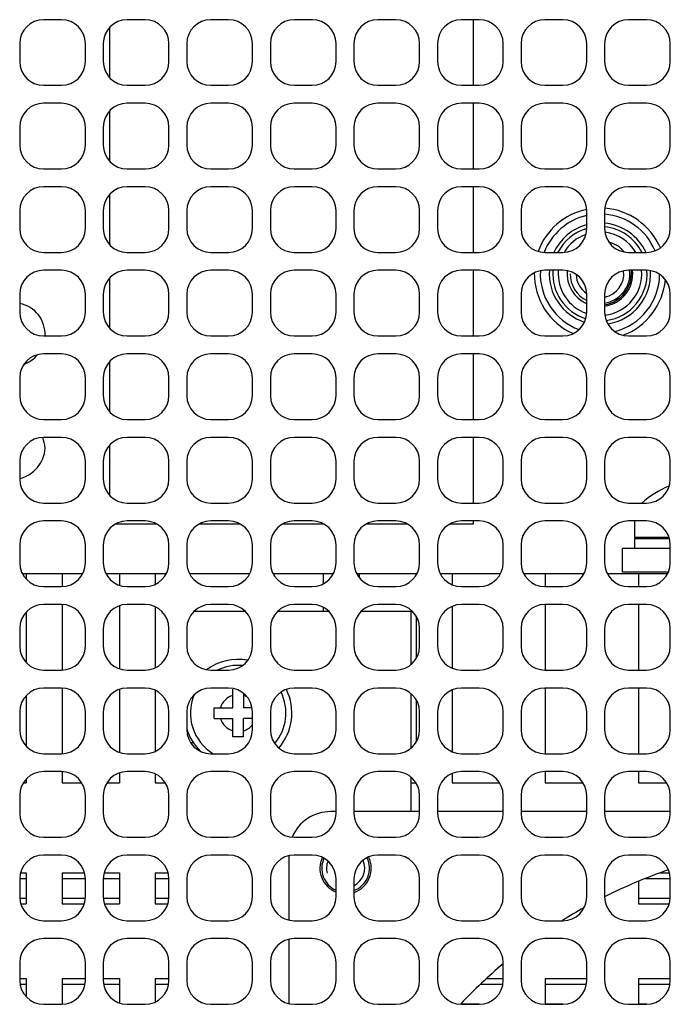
# Model space of a CAD drawing. Header units: millimetres. Extents: x 0 to 420, y 0 to 297.
# Tile 87 of 180: x 59 to 86, y 211 to 252. Entities that reach past the tile are written whole.
import ezdxf

# ---------------------------------------------------------------- set-up
doc = ezdxf.new("R2010")
doc.units = ezdxf.units.MM
doc.header["$LTSCALE"] = 23.1
doc.layers.get('0').update_dxf_attribs({"linetype": 'CONTINUOUS'})
doc.layers.add('ASSI', color=7, linetype='CONTINUOUS')

msp = doc.modelspace()

# ---------------------------------------------------------------- linework, layer by layer
at = {"color": 7, "linetype": 'CONTINUOUS'}
for p, q in [((78.2328, 249.450335), (78.2328, 252.200335)), ((62.9928, 251.873829), (62.9928, 249.77684)), ((62.9928, 248.373829), (62.9928, 246.27684)), ((78.2328, 245.950335), (78.2328, 248.700335)), ((78.2328, 242.450335), (78.2328, 245.200335)), ((62.9928, 244.873829), (62.9928, 242.77684)), ((62.9928, 241.373829), (62.9928, 239.27684)), ((78.2328, 238.950335), (78.2328, 241.700335)), ((78.2328, 235.450335), (78.2328, 238.200335)), ((62.9928, 237.873829), (62.9928, 235.77684)), ((62.9928, 234.373829), (62.9928, 232.27684)), ((78.2328, 231.950335), (78.2328, 234.700335)), ((63.259164, 231.080335), (64.953435, 231.080335)), ((66.759164, 231.080335), (68.453435, 231.080335)), ((70.259164, 231.080335), (71.953435, 231.080335)), ((73.759164, 231.080335), (75.453435, 231.080335)), ((77.259164, 231.080335), (78.2328, 231.080335)), ((78.2328, 231.080335), (78.2328, 231.200335)), ((84.9813, 231.200335), (84.9813, 230.500335)), ((84.9813, 230.450335), (84.9813, 230.050335)), ((86.448146, 230.450335), (84.9813, 230.450335)), ((86.434769, 230.500335), (84.981324, 230.500335)), ((59.340021, 229.000335), (61.872578, 229.000335)), ((59.5063, 229.000335), (59.5063, 228.76334)), ((61.0063, 229.000335), (61.0063, 228.450335)), ((62.840021, 229.000335), (65.372578, 229.000335)), ((63.4063, 229.000335), (63.4063, 228.505441)), ((64.9063, 229.000335), (64.9063, 228.546318)), ((66.340021, 229.000335), (68.872578, 229.000335)), ((69.840021, 229.000335), (72.372578, 229.000335)), ((71.9438, 229.000335), (71.9438, 228.565425)), ((73.340021, 229.000335), (75.8438, 229.000335)), ((73.4438, 229.000335), (73.4438, 228.83606)), ((76.840021, 229.000335), (79.372578, 229.000335)), ((77.3438, 229.000335), (77.3438, 228.529542)), ((80.340021, 229.000335), (82.872578, 229.000335)), ((81.2438, 229.000335), (81.2438, 228.450335)), ((83.840021, 229.000335), (86.372578, 229.000335)), ((85.1438, 229.000335), (85.1438, 228.450335)), ((61.0063, 227.700335), (61.0063, 224.950335)), ((81.2438, 227.700335), (81.2438, 224.950335)), ((85.1438, 227.700335), (85.1438, 224.950335)), ((59.5063, 227.387329), (59.5063, 225.26334)), ((63.4063, 227.645228), (63.4063, 225.005441)), ((64.9063, 227.604351), (64.9063, 225.046318)), ((71.9438, 227.585244), (71.9438, 227.400335)), ((77.3438, 227.621127), (77.3438, 225.029542)), ((75.8438, 227.205489), (75.8438, 225.44518)), ((61.0063, 224.200335), (61.0063, 221.450335)), ((63.4063, 224.145228), (63.4063, 221.505441)), ((64.9063, 224.104351), (64.9063, 221.546318)), ((68.1563, 223.375335), (68.1563, 224.150335)), ((77.3438, 224.121127), (77.3438, 221.529542)), ((81.2438, 224.200335), (81.2438, 221.450335)), ((85.1438, 224.200335), (85.1438, 221.450335)), ((59.5063, 223.887329), (59.5063, 221.76334)), ((68.6063, 223.979122), (68.6063, 223.375335)), ((75.8438, 223.705489), (75.8438, 221.94518)), ((67.3813, 222.925335), (67.3813, 223.375335)), ((67.3813, 223.375335), (68.1563, 223.375335)), ((68.964459, 223.375335), (68.6063, 223.375335)), ((67.3813, 222.925335), (68.1563, 222.925335)), ((68.1563, 222.150335), (68.1563, 222.925335)), ((68.6063, 222.150335), (68.6063, 222.925335)), ((68.9813, 222.925335), (68.6063, 222.925335)), ((68.6063, 222.150335), (68.1563, 222.150335)), ((61.0063, 220.700335), (61.0063, 220.225335)), ((81.2438, 220.700335), (81.2438, 220.225335)), ((85.1438, 220.700335), (85.1438, 220.225335)), ((59.5063, 220.387329), (59.5063, 220.225335)), ((63.4063, 220.645228), (63.4063, 220.225335)), ((64.9063, 220.604351), (64.9063, 220.225335)), ((77.3438, 220.621127), (77.3438, 220.225335)), ((59.381645, 220.225335), (59.5063, 220.225335)), ((61.0063, 220.225335), (61.830955, 220.225335)), ((62.881645, 220.225335), (63.4063, 220.225335)), ((64.9063, 220.225335), (65.330955, 220.225335)), ((75.6313, 220.225335), (75.8438, 220.225335)), ((77.3438, 220.225335), (79.330955, 220.225335)), ((81.2438, 220.225335), (82.830955, 220.225335)), ((85.1438, 220.225335), (86.330955, 220.225335)), ((72.4813, 219.025335), (72.2563, 219.025335)), ((75.9813, 219.025335), (73.2313, 219.025335)), ((79.4813, 219.025335), (76.7313, 219.025335)), ((82.9813, 219.025335), (80.2313, 219.025335)), ((86.4813, 219.025335), (83.7313, 219.025335)), ((70.5063, 217.173869), (70.5063, 214.476801)), ((59.265926, 216.455835), (59.5063, 216.455835)), ((59.5063, 216.455835), (59.5063, 215.159835)), ((61.0063, 216.455835), (61.0063, 215.159835)), ((61.0063, 216.455835), (61.946674, 216.455835)), ((62.765926, 216.455835), (63.4063, 216.455835)), ((63.4063, 216.455835), (63.4063, 215.159835)), ((64.9063, 216.455835), (64.9063, 215.159835)), ((64.9063, 216.455835), (65.446674, 216.455835)), ((86.05728, 216.455835), (86.446674, 216.455835)), ((85.1438, 216.099267), (85.1438, 215.159835)), ((59.275289, 215.159835), (59.5063, 215.159835)), ((61.0063, 215.159835), (61.93731, 215.159835)), ((62.775289, 215.159835), (63.4063, 215.159835)), ((64.9063, 215.159835), (65.43731, 215.159835)), ((85.1438, 215.159835), (86.43731, 215.159835)), ((70.5063, 213.673869), (70.5063, 210.976801)), ((59.2313, 212.035835), (59.5063, 212.035835)), ((59.5063, 212.035835), (59.5063, 211.26334)), ((61.0063, 212.035835), (61.0063, 210.975394)), ((61.0063, 212.035835), (61.9813, 212.035835)), ((62.7313, 212.035835), (63.4063, 212.035835)), ((63.4063, 212.035835), (63.4063, 211.005441)), ((64.9063, 212.035835), (64.9063, 211.046318)), ((64.9063, 212.035835), (65.4813, 212.035835)), ((78.792723, 212.035835), (79.4813, 212.035835)), ((81.2438, 212.035835), (81.2438, 210.975394)), ((81.2438, 212.035835), (82.9813, 212.035835)), ((85.1438, 212.035835), (86.4813, 212.035835)), ((85.1438, 212.035835), (85.1438, 210.975394))]:
    msp.add_line(p, q, dxfattribs=at)
at = {"color": 9, "linetype": 'CONTINUOUS'}
for p, q in [((59.2313, 216.220275), (59.5063, 216.220275)), ((61.0063, 216.220275), (61.9813, 216.220275)), ((62.7313, 216.220275), (63.4063, 216.220275)), ((64.9063, 216.220275), (65.4813, 216.220275)), ((85.444938, 216.220275), (86.4813, 216.220275)), ((59.2313, 215.395394), (59.5063, 215.395394)), ((61.0063, 215.395394), (61.9813, 215.395394)), ((62.7313, 215.395394), (63.4063, 215.395394)), ((64.9063, 215.395394), (65.4813, 215.395394)), ((85.1438, 215.395394), (86.4813, 215.395394)), ((59.244191, 211.800275), (59.5063, 211.800275)), ((61.0063, 211.800275), (61.968409, 211.800275)), ((62.744191, 211.800275), (63.4063, 211.800275)), ((64.9063, 211.800275), (65.468409, 211.800275)), ((78.535107, 211.800275), (79.468409, 211.800275)), ((81.2438, 211.800275), (82.968409, 211.800275)), ((85.1438, 211.800275), (86.468409, 211.800275)), ((77.712036, 210.975394), (78.4813, 210.975394)), ((81.2438, 210.975394), (81.9813, 210.975394)), ((85.1438, 210.975394), (85.4813, 210.975394))]:
    msp.add_line(p, q, dxfattribs=at)
at = {"color": 7, "linetype": 'CONTINUOUS'}
for centre, radius, start, end in [((83.4813, 241.600335), 1.375, 39.2312888, 46.3470455), ((83.53505, 241.557835), 1.25, 180, 243.7021438), ((83.53505, 241.557835), 1, 181.5554627, 236.27498), ((83.53505, 241.557835), 1, 281.3179135, 6.9577292), ((83.53505, 241.557835), 1.25, 279.0338868, 6.5472994), ((83.4813, 241.600335), 1.375, 280.4827873, 4.1841503), ((83.4813, 241.600335), 1.375, 240.7137456, 248.6697351), ((87.9813, 228.887291), 4.07853, 112.2420476, 131.3065246), ((68.3813, 223.150335), 2.25, 79.5312245, 126.1182138), ((68.3813, 223.150335), 2, 84.6103293, 115.831017), ((68.3813, 223.150335), 2, 320.1913388, 26.1234618), ((68.3813, 223.150335), 2.25, 319.3806916, 26.1806341), ((68.3813, 223.150335), 2, 157.5460559, 238.2257399), ((68.3813, 223.150335), 0.775, 106.8772694, 163.1227306), ((68.3813, 223.150335), 0.775, 60.8665524, 73.1227306), ((68.3813, 223.150335), 0.775, 196.8772694, 253.1227306), ((68.3813, 223.150335), 2.25, 197.0865476, 225.4180158), ((68.3813, 223.150335), 0.775, 286.8772694, 320.7470681), ((72.2563, 217.275335), 1.75, 90, 157.1275106)]:
    msp.add_arc(centre, radius, start, end, dxfattribs=at)
at = {"color": 2, "linetype": 'CONTINUOUS'}
for start, end in [(296.3490814, 24.2441307), (158.1420085, 195)]:
    msp.add_arc((72.8813, 216.650335), 0.8, start, end, dxfattribs=at)
at = {"layer": 'ASSI', "color": 7, "linetype": 'CONTINUOUS'}
for p, q in [((60.9813, 252.200335), (60.2313, 252.200335)), ((64.4813, 252.200335), (63.7313, 252.200335)), ((67.9813, 252.200335), (67.2313, 252.200335)), ((71.4813, 252.200335), (70.7313, 252.200335)), ((74.9813, 252.200335), (74.2313, 252.200335)), ((78.4813, 252.200335), (77.7313, 252.200335)), ((81.9813, 252.200335), (81.2313, 252.200335)), ((85.4813, 252.200335), (84.7313, 252.200335)), ((59.2313, 251.200335), (59.2313, 250.450335)), ((61.9813, 250.450335), (61.9813, 251.200335)), ((62.7313, 251.200335), (62.7313, 250.450335)), ((65.4813, 250.450335), (65.4813, 251.200335)), ((66.2313, 251.200335), (66.2313, 250.450335)), ((68.9813, 250.450335), (68.9813, 251.200335)), ((69.7313, 251.200335), (69.7313, 250.450335)), ((72.4813, 250.450335), (72.4813, 251.200335)), ((73.2313, 251.200335), (73.2313, 250.450335)), ((75.9813, 250.450335), (75.9813, 251.200335)), ((76.7313, 251.200335), (76.7313, 250.450335)), ((79.4813, 250.450335), (79.4813, 251.200335)), ((80.2313, 251.200335), (80.2313, 250.450335)), ((82.9813, 250.450335), (82.9813, 251.200335)), ((83.7313, 251.200335), (83.7313, 250.450335)), ((86.4813, 250.450335), (86.4813, 251.200335)), ((60.2313, 249.450335), (60.9813, 249.450335)), ((63.7313, 249.450335), (64.4813, 249.450335)), ((67.2313, 249.450335), (67.9813, 249.450335)), ((70.7313, 249.450335), (71.4813, 249.450335)), ((74.2313, 249.450335), (74.9813, 249.450335)), ((77.7313, 249.450335), (78.4813, 249.450335)), ((81.2313, 249.450335), (81.9813, 249.450335)), ((84.7313, 249.450335), (85.4813, 249.450335)), ((60.9813, 248.700335), (60.2313, 248.700335)), ((64.4813, 248.700335), (63.7313, 248.700335)), ((67.9813, 248.700335), (67.2313, 248.700335)), ((71.4813, 248.700335), (70.7313, 248.700335)), ((74.9813, 248.700335), (74.2313, 248.700335)), ((78.4813, 248.700335), (77.7313, 248.700335)), ((81.9813, 248.700335), (81.2313, 248.700335)), ((85.4813, 248.700335), (84.7313, 248.700335)), ((59.2313, 247.700335), (59.2313, 246.950335)), ((61.9813, 246.950335), (61.9813, 247.700335)), ((62.7313, 247.700335), (62.7313, 246.950335)), ((65.4813, 246.950335), (65.4813, 247.700335)), ((66.2313, 247.700335), (66.2313, 246.950335)), ((68.9813, 246.950335), (68.9813, 247.700335)), ((69.7313, 247.700335), (69.7313, 246.950335)), ((72.4813, 246.950335), (72.4813, 247.700335)), ((73.2313, 247.700335), (73.2313, 246.950335)), ((75.9813, 246.950335), (75.9813, 247.700335)), ((76.7313, 247.700335), (76.7313, 246.950335)), ((79.4813, 246.950335), (79.4813, 247.700335)), ((80.2313, 247.700335), (80.2313, 246.950335)), ((82.9813, 246.950335), (82.9813, 247.700335)), ((83.7313, 247.700335), (83.7313, 246.950335)), ((86.4813, 246.950335), (86.4813, 247.700335)), ((60.2313, 245.950335), (60.9813, 245.950335)), ((63.7313, 245.950335), (64.4813, 245.950335)), ((67.2313, 245.950335), (67.9813, 245.950335)), ((70.7313, 245.950335), (71.4813, 245.950335)), ((74.2313, 245.950335), (74.9813, 245.950335)), ((77.7313, 245.950335), (78.4813, 245.950335)), ((81.2313, 245.950335), (81.9813, 245.950335)), ((84.7313, 245.950335), (85.4813, 245.950335)), ((60.9813, 245.200335), (60.2313, 245.200335)), ((64.4813, 245.200335), (63.7313, 245.200335)), ((67.9813, 245.200335), (67.2313, 245.200335)), ((71.4813, 245.200335), (70.7313, 245.200335)), ((74.9813, 245.200335), (74.2313, 245.200335)), ((78.4813, 245.200335), (77.7313, 245.200335)), ((81.9813, 245.200335), (81.2313, 245.200335)), ((85.4813, 245.200335), (84.7313, 245.200335)), ((59.2313, 244.200335), (59.2313, 243.450335)), ((61.9813, 243.450335), (61.9813, 244.200335)), ((62.7313, 244.200335), (62.7313, 243.450335)), ((65.4813, 243.450335), (65.4813, 244.200335)), ((66.2313, 244.200335), (66.2313, 243.450335)), ((68.9813, 243.450335), (68.9813, 244.200335)), ((69.7313, 244.200335), (69.7313, 243.450335)), ((72.4813, 243.450335), (72.4813, 244.200335)), ((73.2313, 244.200335), (73.2313, 243.450335)), ((75.9813, 243.450335), (75.9813, 244.200335)), ((76.7313, 244.200335), (76.7313, 243.450335)), ((79.4813, 243.450335), (79.4813, 244.200335)), ((80.2313, 244.200335), (80.2313, 243.450335)), ((82.9813, 243.450335), (82.9813, 244.200335)), ((83.7313, 244.200335), (83.7313, 243.450335)), ((86.4813, 243.450335), (86.4813, 244.200335)), ((60.2313, 242.450335), (60.9813, 242.450335)), ((63.7313, 242.450335), (64.4813, 242.450335)), ((67.2313, 242.450335), (67.9813, 242.450335)), ((70.7313, 242.450335), (71.4813, 242.450335)), ((74.2313, 242.450335), (74.9813, 242.450335)), ((77.7313, 242.450335), (78.4813, 242.450335)), ((81.2313, 242.450335), (81.9813, 242.450335)), ((84.7313, 242.450335), (85.4813, 242.450335)), ((60.9813, 241.700335), (60.2313, 241.700335)), ((64.4813, 241.700335), (63.7313, 241.700335)), ((67.9813, 241.700335), (67.2313, 241.700335)), ((71.4813, 241.700335), (70.7313, 241.700335)), ((74.9813, 241.700335), (74.2313, 241.700335)), ((78.4813, 241.700335), (77.7313, 241.700335)), ((81.9813, 241.700335), (81.2313, 241.700335)), ((85.4813, 241.700335), (84.7313, 241.700335)), ((59.2313, 240.700335), (59.2313, 239.950335)), ((61.9813, 239.950335), (61.9813, 240.700335)), ((62.7313, 240.700335), (62.7313, 239.950335)), ((65.4813, 239.950335), (65.4813, 240.700335)), ((66.2313, 240.700335), (66.2313, 239.950335)), ((68.9813, 239.950335), (68.9813, 240.700335)), ((69.7313, 240.700335), (69.7313, 239.950335)), ((72.4813, 239.950335), (72.4813, 240.700335)), ((73.2313, 240.700335), (73.2313, 239.950335)), ((75.9813, 239.950335), (75.9813, 240.700335)), ((76.7313, 240.700335), (76.7313, 239.950335)), ((79.4813, 239.950335), (79.4813, 240.700335)), ((80.2313, 240.700335), (80.2313, 239.950335)), ((82.9813, 239.950335), (82.9813, 240.700335)), ((83.7313, 240.700335), (83.7313, 239.950335)), ((86.4813, 239.950335), (86.4813, 240.700335)), ((60.2313, 238.950335), (60.9813, 238.950335)), ((63.7313, 238.950335), (64.4813, 238.950335)), ((67.2313, 238.950335), (67.9813, 238.950335)), ((70.7313, 238.950335), (71.4813, 238.950335)), ((74.2313, 238.950335), (74.9813, 238.950335)), ((77.7313, 238.950335), (78.4813, 238.950335)), ((81.2313, 238.950335), (81.9813, 238.950335)), ((84.7313, 238.950335), (85.4813, 238.950335)), ((60.9813, 238.200335), (60.2313, 238.200335)), ((64.4813, 238.200335), (63.7313, 238.200335)), ((67.9813, 238.200335), (67.2313, 238.200335)), ((71.4813, 238.200335), (70.7313, 238.200335)), ((74.9813, 238.200335), (74.2313, 238.200335)), ((78.4813, 238.200335), (77.7313, 238.200335)), ((81.9813, 238.200335), (81.2313, 238.200335)), ((85.4813, 238.200335), (84.7313, 238.200335)), ((59.2313, 237.200335), (59.2313, 236.450335)), ((61.9813, 236.450335), (61.9813, 237.200335)), ((62.7313, 237.200335), (62.7313, 236.450335)), ((65.4813, 236.450335), (65.4813, 237.200335)), ((66.2313, 237.200335), (66.2313, 236.450335)), ((68.9813, 236.450335), (68.9813, 237.200335)), ((69.7313, 237.200335), (69.7313, 236.450335)), ((72.4813, 236.450335), (72.4813, 237.200335)), ((73.2313, 237.200335), (73.2313, 236.450335)), ((75.9813, 236.450335), (75.9813, 237.200335)), ((76.7313, 237.200335), (76.7313, 236.450335)), ((79.4813, 236.450335), (79.4813, 237.200335)), ((80.2313, 237.200335), (80.2313, 236.450335)), ((82.9813, 236.450335), (82.9813, 237.200335)), ((83.7313, 237.200335), (83.7313, 236.450335)), ((86.4813, 236.450335), (86.4813, 237.200335)), ((60.2313, 235.450335), (60.9813, 235.450335)), ((63.7313, 235.450335), (64.4813, 235.450335)), ((67.2313, 235.450335), (67.9813, 235.450335)), ((70.7313, 235.450335), (71.4813, 235.450335)), ((74.2313, 235.450335), (74.9813, 235.450335)), ((77.7313, 235.450335), (78.4813, 235.450335)), ((81.2313, 235.450335), (81.9813, 235.450335)), ((84.7313, 235.450335), (85.4813, 235.450335)), ((60.9813, 234.700335), (60.2313, 234.700335)), ((64.4813, 234.700335), (63.7313, 234.700335)), ((67.9813, 234.700335), (67.2313, 234.700335)), ((71.4813, 234.700335), (70.7313, 234.700335)), ((74.9813, 234.700335), (74.2313, 234.700335)), ((78.4813, 234.700335), (77.7313, 234.700335)), ((81.9813, 234.700335), (81.2313, 234.700335)), ((85.4813, 234.700335), (84.7313, 234.700335)), ((59.2313, 233.700335), (59.2313, 232.950335)), ((61.9813, 232.950335), (61.9813, 233.700335)), ((62.7313, 233.700335), (62.7313, 232.950335)), ((65.4813, 232.950335), (65.4813, 233.700335)), ((66.2313, 233.700335), (66.2313, 232.950335)), ((68.9813, 232.950335), (68.9813, 233.700335)), ((69.7313, 233.700335), (69.7313, 232.950335)), ((72.4813, 232.950335), (72.4813, 233.700335)), ((73.2313, 233.700335), (73.2313, 232.950335)), ((75.9813, 232.950335), (75.9813, 233.700335)), ((76.7313, 233.700335), (76.7313, 232.950335)), ((79.4813, 232.950335), (79.4813, 233.700335)), ((80.2313, 233.700335), (80.2313, 232.950335)), ((82.9813, 232.950335), (82.9813, 233.700335)), ((83.7313, 233.700335), (83.7313, 232.950335)), ((86.4813, 232.950335), (86.4813, 233.700335)), ((60.2313, 231.950335), (60.9813, 231.950335)), ((63.7313, 231.950335), (64.4813, 231.950335)), ((67.2313, 231.950335), (67.9813, 231.950335)), ((70.7313, 231.950335), (71.4813, 231.950335)), ((74.2313, 231.950335), (74.9813, 231.950335)), ((77.7313, 231.950335), (78.4813, 231.950335)), ((81.2313, 231.950335), (81.9813, 231.950335)), ((84.7313, 231.950335), (85.4813, 231.950335)), ((60.9813, 231.200335), (60.2313, 231.200335)), ((64.4813, 231.200335), (63.7313, 231.200335)), ((67.9813, 231.200335), (67.2313, 231.200335)), ((71.4813, 231.200335), (70.7313, 231.200335)), ((74.9813, 231.200335), (74.2313, 231.200335)), ((78.4813, 231.200335), (77.7313, 231.200335)), ((81.9813, 231.200335), (81.2313, 231.200335)), ((85.4813, 231.200335), (84.7313, 231.200335)), ((59.2313, 230.200335), (59.2313, 229.450335)), ((61.9813, 229.450335), (61.9813, 230.200335)), ((62.7313, 230.200335), (62.7313, 229.450335)), ((65.4813, 229.450335), (65.4813, 230.200335)), ((66.2313, 230.200335), (66.2313, 229.450335)), ((68.9813, 229.450335), (68.9813, 230.200335)), ((69.7313, 230.200335), (69.7313, 229.450335)), ((72.4813, 229.450335), (72.4813, 230.200335)), ((73.2313, 230.200335), (73.2313, 229.450335)), ((75.9813, 229.450335), (75.9813, 230.200335)), ((76.7313, 230.200335), (76.7313, 229.450335)), ((79.4813, 229.450335), (79.4813, 230.200335)), ((80.2313, 230.200335), (80.2313, 229.450335)), ((82.9813, 229.450335), (82.9813, 230.200335)), ((83.7313, 230.200335), (83.7313, 229.450335)), ((86.4813, 229.450335), (86.4813, 230.200335)), ((84.4813, 229.050335), (84.4813, 230.050335)), ((86.4813, 230.050335), (84.4813, 230.050335)), ((60.2313, 228.450335), (60.9813, 228.450335)), ((63.7313, 228.450335), (64.4813, 228.450335)), ((67.2313, 228.450335), (67.9813, 228.450335)), ((70.7313, 228.450335), (71.4813, 228.450335)), ((74.2313, 228.450335), (74.9813, 228.450335)), ((77.7313, 228.450335), (78.4813, 228.450335)), ((81.2313, 228.450335), (81.9813, 228.450335)), ((84.7313, 228.450335), (85.4813, 228.450335)), ((60.9813, 227.700335), (60.2313, 227.700335)), ((64.4813, 227.700335), (63.7313, 227.700335)), ((67.9813, 227.700335), (67.2313, 227.700335)), ((71.4813, 227.700335), (70.7313, 227.700335)), ((74.9813, 227.700335), (74.2313, 227.700335)), ((78.4813, 227.700335), (77.7313, 227.700335)), ((81.9813, 227.700335), (81.2313, 227.700335)), ((85.4813, 227.700335), (84.7313, 227.700335)), ((68.693294, 227.400335), (66.519306, 227.400335)), ((72.193294, 227.400335), (70.019306, 227.400335)), ((75.6313, 227.400335), (73.519306, 227.400335)), ((75.6313, 225.191855), (75.6313, 227.400335)), ((59.2313, 226.700335), (59.2313, 225.950335)), ((61.9813, 225.950335), (61.9813, 226.700335)), ((62.7313, 226.700335), (62.7313, 225.950335)), ((65.4813, 225.950335), (65.4813, 226.700335)), ((66.2313, 226.700335), (66.2313, 225.950335)), ((68.9813, 225.950335), (68.9813, 226.700335)), ((69.7313, 226.700335), (69.7313, 225.950335)), ((72.4813, 225.950335), (72.4813, 226.700335)), ((73.2313, 226.700335), (73.2313, 225.950335)), ((75.9813, 225.950335), (75.9813, 226.700335)), ((76.7313, 226.700335), (76.7313, 225.950335)), ((79.4813, 225.950335), (79.4813, 226.700335)), ((80.2313, 226.700335), (80.2313, 225.950335)), ((82.9813, 225.950335), (82.9813, 226.700335)), ((83.7313, 226.700335), (83.7313, 225.950335)), ((86.4813, 225.950335), (86.4813, 226.700335)), ((60.2313, 224.950335), (60.9813, 224.950335)), ((63.7313, 224.950335), (64.4813, 224.950335)), ((67.2313, 224.950335), (67.9813, 224.950335)), ((70.7313, 224.950335), (71.4813, 224.950335)), ((74.2313, 224.950335), (74.9813, 224.950335)), ((77.7313, 224.950335), (78.4813, 224.950335)), ((81.2313, 224.950335), (81.9813, 224.950335)), ((84.7313, 224.950335), (85.4813, 224.950335)), ((60.9813, 224.200335), (60.2313, 224.200335)), ((64.4813, 224.200335), (63.7313, 224.200335)), ((67.9813, 224.200335), (67.2313, 224.200335)), ((71.4813, 224.200335), (70.7313, 224.200335)), ((74.9813, 224.200335), (74.2313, 224.200335)), ((78.4813, 224.200335), (77.7313, 224.200335)), ((81.9813, 224.200335), (81.2313, 224.200335)), ((85.4813, 224.200335), (84.7313, 224.200335)), ((75.6313, 221.691855), (75.6313, 223.958814)), ((59.2313, 223.200335), (59.2313, 222.450335)), ((61.9813, 222.450335), (61.9813, 223.200335)), ((62.7313, 223.200335), (62.7313, 222.450335)), ((65.4813, 222.450335), (65.4813, 223.200335)), ((66.2313, 223.200335), (66.2313, 222.450335)), ((68.9813, 222.450335), (68.9813, 223.200335)), ((69.7313, 223.200335), (69.7313, 222.450335)), ((72.4813, 222.450335), (72.4813, 223.200335)), ((73.2313, 223.200335), (73.2313, 222.450335)), ((75.9813, 222.450335), (75.9813, 223.200335)), ((76.7313, 223.200335), (76.7313, 222.450335)), ((79.4813, 222.450335), (79.4813, 223.200335)), ((80.2313, 223.200335), (80.2313, 222.450335)), ((82.9813, 222.450335), (82.9813, 223.200335)), ((83.7313, 223.200335), (83.7313, 222.450335)), ((86.4813, 222.450335), (86.4813, 223.200335)), ((66.511226, 221.900335), (66.397826, 221.900335)), ((60.2313, 221.450335), (60.9813, 221.450335)), ((63.7313, 221.450335), (64.4813, 221.450335)), ((67.2313, 221.450335), (67.9813, 221.450335)), ((70.7313, 221.450335), (71.4813, 221.450335)), ((74.2313, 221.450335), (74.9813, 221.450335)), ((77.7313, 221.450335), (78.4813, 221.450335)), ((81.2313, 221.450335), (81.9813, 221.450335)), ((84.7313, 221.450335), (85.4813, 221.450335)), ((60.9813, 220.700335), (60.2313, 220.700335)), ((64.4813, 220.700335), (63.7313, 220.700335)), ((67.9813, 220.700335), (67.2313, 220.700335)), ((71.4813, 220.700335), (70.7313, 220.700335)), ((74.9813, 220.700335), (74.2313, 220.700335)), ((78.4813, 220.700335), (77.7313, 220.700335)), ((81.9813, 220.700335), (81.2313, 220.700335)), ((85.4813, 220.700335), (84.7313, 220.700335)), ((75.6313, 219.025335), (75.6313, 220.458814)), ((59.2313, 219.700335), (59.2313, 218.950335)), ((61.9813, 218.950335), (61.9813, 219.700335)), ((62.7313, 219.700335), (62.7313, 218.950335)), ((65.4813, 218.950335), (65.4813, 219.700335)), ((66.2313, 219.700335), (66.2313, 218.950335)), ((68.9813, 218.950335), (68.9813, 219.700335)), ((69.7313, 219.700335), (69.7313, 218.950335)), ((72.4813, 218.950335), (72.4813, 219.700335)), ((73.2313, 219.700335), (73.2313, 218.950335)), ((75.9813, 218.950335), (75.9813, 219.700335)), ((76.7313, 219.700335), (76.7313, 218.950335)), ((79.4813, 218.950335), (79.4813, 219.700335)), ((80.2313, 219.700335), (80.2313, 218.950335)), ((82.9813, 218.950335), (82.9813, 219.700335)), ((83.7313, 219.700335), (83.7313, 218.950335)), ((86.4813, 218.950335), (86.4813, 219.700335)), ((60.2313, 217.950335), (60.9813, 217.950335)), ((63.7313, 217.950335), (64.4813, 217.950335)), ((67.2313, 217.950335), (67.9813, 217.950335)), ((70.7313, 217.950335), (71.4813, 217.950335)), ((74.2313, 217.950335), (74.9813, 217.950335)), ((77.7313, 217.950335), (78.4813, 217.950335)), ((81.2313, 217.950335), (81.9813, 217.950335)), ((84.7313, 217.950335), (85.4813, 217.950335)), ((60.9813, 217.200335), (60.2313, 217.200335)), ((64.4813, 217.200335), (63.7313, 217.200335)), ((67.9813, 217.200335), (67.2313, 217.200335)), ((71.4813, 217.200335), (70.7313, 217.200335)), ((74.9813, 217.200335), (74.2313, 217.200335)), ((78.4813, 217.200335), (77.7313, 217.200335)), ((81.9813, 217.200335), (81.2313, 217.200335)), ((85.4813, 217.200335), (84.7313, 217.200335)), ((59.2313, 216.200335), (59.2313, 215.450335)), ((61.9813, 215.450335), (61.9813, 216.200335)), ((62.7313, 216.200335), (62.7313, 215.450335)), ((65.4813, 215.450335), (65.4813, 216.200335)), ((66.2313, 216.200335), (66.2313, 215.450335)), ((68.9813, 215.450335), (68.9813, 216.200335)), ((69.7313, 216.200335), (69.7313, 215.450335)), ((72.4813, 215.450335), (72.4813, 216.200335)), ((73.2313, 216.200335), (73.2313, 215.450335)), ((75.9813, 215.450335), (75.9813, 216.200335)), ((76.7313, 216.200335), (76.7313, 215.450335)), ((79.4813, 215.450335), (79.4813, 216.200335)), ((80.2313, 216.200335), (80.2313, 215.450335)), ((82.9813, 215.450335), (82.9813, 216.200335)), ((83.7313, 216.200335), (83.7313, 215.450335)), ((86.4813, 215.450335), (86.4813, 216.200335)), ((60.2313, 214.450335), (60.9813, 214.450335)), ((63.7313, 214.450335), (64.4813, 214.450335)), ((67.2313, 214.450335), (67.9813, 214.450335)), ((70.7313, 214.450335), (71.4813, 214.450335)), ((74.2313, 214.450335), (74.9813, 214.450335)), ((77.7313, 214.450335), (78.4813, 214.450335)), ((81.2313, 214.450335), (81.9813, 214.450335)), ((84.7313, 214.450335), (85.4813, 214.450335)), ((60.9813, 213.700335), (60.2313, 213.700335)), ((64.4813, 213.700335), (63.7313, 213.700335)), ((67.9813, 213.700335), (67.2313, 213.700335)), ((71.4813, 213.700335), (70.7313, 213.700335)), ((74.9813, 213.700335), (74.2313, 213.700335)), ((78.4813, 213.700335), (77.7313, 213.700335)), ((81.9813, 213.700335), (81.2313, 213.700335)), ((85.4813, 213.700335), (84.7313, 213.700335)), ((59.2313, 212.700335), (59.2313, 211.950335)), ((61.9813, 211.950335), (61.9813, 212.700335)), ((62.7313, 212.700335), (62.7313, 211.950335)), ((65.4813, 211.950335), (65.4813, 212.700335)), ((66.2313, 212.700335), (66.2313, 211.950335)), ((68.9813, 211.950335), (68.9813, 212.700335)), ((69.7313, 212.700335), (69.7313, 211.950335)), ((72.4813, 211.950335), (72.4813, 212.700335)), ((73.2313, 212.700335), (73.2313, 211.950335)), ((75.9813, 211.950335), (75.9813, 212.700335)), ((76.7313, 212.700335), (76.7313, 211.950335)), ((79.4813, 211.950335), (79.4813, 212.700335)), ((80.2313, 212.700335), (80.2313, 211.950335)), ((82.9813, 211.950335), (82.9813, 212.700335)), ((83.7313, 212.700335), (83.7313, 211.950335)), ((86.4813, 211.950335), (86.4813, 212.700335)), ((60.2313, 210.950335), (60.9813, 210.950335)), ((63.7313, 210.950335), (64.4813, 210.950335)), ((67.2313, 210.950335), (67.9813, 210.950335)), ((70.7313, 210.950335), (71.4813, 210.950335)), ((74.2313, 210.950335), (74.9813, 210.950335)), ((77.7313, 210.950335), (78.4813, 210.950335)), ((81.2313, 210.950335), (81.9813, 210.950335)), ((84.7313, 210.950335), (85.4813, 210.950335))]:
    msp.add_line(p, q, dxfattribs=at)
at = {"layer": 'ASSI', "color": 3, "linetype": 'CONTINUOUS'}
msp.add_line((86.397273, 229.050335), (84.4813, 229.050335), dxfattribs=at)
at = {"layer": 'ASSI', "color": 7, "linetype": 'CONTINUOUS'}
for centre, radius, start, end in [((60.2313, 251.200335), 1, 90, 180), ((60.9813, 251.200335), 1, 0, 90), ((63.7313, 251.200335), 1, 90, 180), ((64.4813, 251.200335), 1, 0, 90), ((67.2313, 251.200335), 1, 90, 180), ((67.9813, 251.200335), 1, 0, 90), ((70.7313, 251.200335), 1, 90, 180), ((71.4813, 251.200335), 1, 0, 90), ((74.2313, 251.200335), 1, 90, 180), ((74.9813, 251.200335), 1, 0, 90), ((77.7313, 251.200335), 1, 90, 180), ((78.4813, 251.200335), 1, 0, 90), ((81.2313, 251.200335), 1, 90, 180), ((81.9813, 251.200335), 1, 0, 90), ((84.7313, 251.200335), 1, 90, 180), ((85.4813, 251.200335), 1, 0, 90), ((60.2313, 250.450335), 1, 180, 270), ((60.9813, 250.450335), 1, 270, 360), ((63.7313, 250.450335), 1, 180, 270), ((64.4813, 250.450335), 1, 270, 360), ((67.2313, 250.450335), 1, 180, 270), ((67.9813, 250.450335), 1, 270, 360), ((70.7313, 250.450335), 1, 180, 270), ((71.4813, 250.450335), 1, 270, 360), ((74.2313, 250.450335), 1, 180, 270), ((74.9813, 250.450335), 1, 270, 360), ((77.7313, 250.450335), 1, 180, 270), ((78.4813, 250.450335), 1, 270, 360), ((81.2313, 250.450335), 1, 180, 270), ((81.9813, 250.450335), 1, 270, 360), ((84.7313, 250.450335), 1, 180, 270), ((85.4813, 250.450335), 1, 270, 360), ((60.2313, 247.700335), 1, 90, 180), ((60.9813, 247.700335), 1, 0, 90), ((63.7313, 247.700335), 1, 90, 180), ((64.4813, 247.700335), 1, 0, 90), ((67.2313, 247.700335), 1, 90, 180), ((67.9813, 247.700335), 1, 0, 90), ((70.7313, 247.700335), 1, 90, 180), ((71.4813, 247.700335), 1, 0, 90), ((74.2313, 247.700335), 1, 90, 180), ((74.9813, 247.700335), 1, 0, 90), ((77.7313, 247.700335), 1, 90, 180), ((78.4813, 247.700335), 1, 0, 90), ((81.2313, 247.700335), 1, 90, 180), ((81.9813, 247.700335), 1, 0, 90), ((84.7313, 247.700335), 1, 90, 180), ((85.4813, 247.700335), 1, 0, 90), ((60.2313, 246.950335), 1, 180, 270), ((60.9813, 246.950335), 1, 270, 360), ((63.7313, 246.950335), 1, 180, 270), ((64.4813, 246.950335), 1, 270, 360), ((67.2313, 246.950335), 1, 180, 270), ((67.9813, 246.950335), 1, 270, 360), ((70.7313, 246.950335), 1, 180, 270), ((71.4813, 246.950335), 1, 270, 360), ((74.2313, 246.950335), 1, 180, 270), ((74.9813, 246.950335), 1, 270, 360), ((77.7313, 246.950335), 1, 180, 270), ((78.4813, 246.950335), 1, 270, 360), ((81.2313, 246.950335), 1, 180, 270), ((81.9813, 246.950335), 1, 270, 360), ((84.7313, 246.950335), 1, 180, 270), ((85.4813, 246.950335), 1, 270, 360), ((60.2313, 244.200335), 1, 90, 180), ((60.9813, 244.200335), 1, 0, 90), ((63.7313, 244.200335), 1, 90, 180), ((64.4813, 244.200335), 1, 0, 90), ((67.2313, 244.200335), 1, 90, 180), ((67.9813, 244.200335), 1, 0, 90), ((70.7313, 244.200335), 1, 90, 180), ((71.4813, 244.200335), 1, 0, 90), ((74.2313, 244.200335), 1, 90, 180), ((74.9813, 244.200335), 1, 0, 90), ((77.7313, 244.200335), 1, 90, 180), ((78.4813, 244.200335), 1, 0, 90), ((81.2313, 244.200335), 1, 90, 180), ((81.9813, 244.200335), 1, 0, 90), ((84.7313, 244.200335), 1, 90, 180), ((85.4813, 244.200335), 1, 0, 90), ((83.53505, 241.557835), 2.75, 101.6791451, 160.1355348), ((83.53505, 241.557835), 2.75, 23.1275755, 85.7889318), ((83.53505, 241.557835), 2.5, 102.8002007, 159.0370509), ((83.53505, 241.557835), 2.5, 22.622895, 85.4965588), ((60.2313, 243.450335), 1, 180, 270), ((60.9813, 243.450335), 1, 270, 360), ((63.7313, 243.450335), 1, 180, 270), ((64.4813, 243.450335), 1, 270, 360), ((67.2313, 243.450335), 1, 180, 270), ((67.9813, 243.450335), 1, 270, 360), ((70.7313, 243.450335), 1, 180, 270), ((71.4813, 243.450335), 1, 270, 360), ((74.2313, 243.450335), 1, 180, 270), ((74.9813, 243.450335), 1, 270, 360), ((77.7313, 243.450335), 1, 180, 270), ((78.4813, 243.450335), 1, 270, 360), ((81.2313, 243.450335), 1, 180, 270), ((83.53505, 241.557835), 1.975, 106.2905959, 153), ((81.9813, 243.450335), 1, 270, 360), ((84.7313, 243.450335), 1, 180, 270), ((83.53505, 241.557835), 1.975, 27, 84.2965039), ((85.4813, 243.450335), 1, 270, 360), ((83.53505, 241.557835), 1.75, 109.5437611, 149.2183507), ((83.53505, 241.557835), 1.75, 30.6723546, 83.1031919), ((83.53505, 241.557835), 1.375, 41.3075195, 74.1251971), ((60.2313, 240.700335), 1, 90, 180), ((60.9813, 240.700335), 1, 0, 90), ((63.7313, 240.700335), 1, 90, 180), ((64.4813, 240.700335), 1, 0, 90), ((67.2313, 240.700335), 1, 90, 180), ((67.9813, 240.700335), 1, 0, 90), ((70.7313, 240.700335), 1, 90, 180), ((71.4813, 240.700335), 1, 0, 90), ((74.2313, 240.700335), 1, 90, 180), ((74.9813, 240.700335), 1, 0, 90), ((77.7313, 240.700335), 1, 90, 180), ((78.4813, 240.700335), 1, 0, 90), ((81.2313, 240.700335), 1, 90, 180), ((83.53505, 241.557835), 2.75, 179.2482711, 245.8641317), ((83.53505, 241.557835), 2.5, 177.1847067, 249.4999564), ((83.53505, 241.557835), 1.975, 175.8594576, 252.4986408), ((83.53505, 241.557835), 1.75, 175.3262114, 251.4508814), ((81.9813, 240.700335), 1, 0, 90), ((83.53505, 241.557835), 1.375, 174.8184935, 246.2506262), ((84.7313, 240.700335), 1, 90, 180), ((83.53505, 241.557835), 1.375, 278.2069378, 5.950193), ((83.53505, 241.557835), 1.75, 276.7616867, 4.6737886), ((83.53505, 241.557835), 1.975, 277.593066, 4.1028861), ((83.53505, 241.557835), 2.5, 284.2937168, 359.4027003), ((85.4813, 240.700335), 1, 0, 90), ((83.53505, 241.557835), 2.75, 290.3724551, 354.8051452), ((58.96905, 239.017835), 1.325, 356.981037, 78.5774663), ((60.2313, 239.950335), 1, 180, 270), ((60.9813, 239.950335), 1, 270, 360), ((63.7313, 239.950335), 1, 180, 270), ((64.4813, 239.950335), 1, 270, 360), ((67.2313, 239.950335), 1, 180, 270), ((67.9813, 239.950335), 1, 270, 360), ((70.7313, 239.950335), 1, 180, 270), ((71.4813, 239.950335), 1, 270, 360), ((74.2313, 239.950335), 1, 180, 270), ((74.9813, 239.950335), 1, 270, 360), ((77.7313, 239.950335), 1, 180, 270), ((78.4813, 239.950335), 1, 270, 360), ((81.2313, 239.950335), 1, 180, 270), ((81.9813, 239.950335), 1, 270, 360), ((84.7313, 239.950335), 1, 180, 270), ((85.4813, 239.950335), 1, 270, 360), ((60.2313, 237.200335), 1, 90, 180), ((58.96905, 239.017835), 1.325, 289.4597608, 320.0796975), ((60.9813, 237.200335), 1, 0, 90), ((63.7313, 237.200335), 1, 90, 180), ((64.4813, 237.200335), 1, 0, 90), ((67.2313, 237.200335), 1, 90, 180), ((67.9813, 237.200335), 1, 0, 90), ((70.7313, 237.200335), 1, 90, 180), ((71.4813, 237.200335), 1, 0, 90), ((74.2313, 237.200335), 1, 90, 180), ((74.9813, 237.200335), 1, 0, 90), ((77.7313, 237.200335), 1, 90, 180), ((78.4813, 237.200335), 1, 0, 90), ((81.2313, 237.200335), 1, 90, 180), ((81.9813, 237.200335), 1, 0, 90), ((84.7313, 237.200335), 1, 90, 180), ((85.4813, 237.200335), 1, 0, 90), ((60.2313, 236.450335), 1, 180, 270), ((60.9813, 236.450335), 1, 270, 360), ((63.7313, 236.450335), 1, 180, 270), ((64.4813, 236.450335), 1, 270, 360), ((67.2313, 236.450335), 1, 180, 270), ((67.9813, 236.450335), 1, 270, 360), ((70.7313, 236.450335), 1, 180, 270), ((71.4813, 236.450335), 1, 270, 360), ((74.2313, 236.450335), 1, 180, 270), ((74.9813, 236.450335), 1, 270, 360), ((77.7313, 236.450335), 1, 180, 270), ((78.4813, 236.450335), 1, 270, 360), ((81.2313, 236.450335), 1, 180, 270), ((81.9813, 236.450335), 1, 270, 360), ((84.7313, 236.450335), 1, 180, 270), ((85.4813, 236.450335), 1, 270, 360), ((60.2313, 233.700335), 1, 90, 180), ((58.89405, 234.178212), 1.402123, 3.1531001, 21.7880945), ((60.9813, 233.700335), 1, 0, 90), ((63.7313, 233.700335), 1, 90, 180), ((64.4813, 233.700335), 1, 0, 90), ((67.2313, 233.700335), 1, 90, 180), ((67.9813, 233.700335), 1, 0, 90), ((70.7313, 233.700335), 1, 90, 180), ((71.4813, 233.700335), 1, 0, 90), ((74.2313, 233.700335), 1, 90, 180), ((74.9813, 233.700335), 1, 0, 90), ((77.7313, 233.700335), 1, 90, 180), ((78.4813, 233.700335), 1, 0, 90), ((81.2313, 233.700335), 1, 90, 180), ((81.9813, 233.700335), 1, 0, 90), ((84.7313, 233.700335), 1, 90, 180), ((85.4813, 233.700335), 1, 0, 90), ((58.89405, 234.332457), 1.402123, 283.9265382, 356.8468999), ((60.2313, 232.950335), 1, 180, 270), ((60.9813, 232.950335), 1, 270, 360), ((63.7313, 232.950335), 1, 180, 270), ((64.4813, 232.950335), 1, 270, 360), ((67.2313, 232.950335), 1, 180, 270), ((67.9813, 232.950335), 1, 270, 360), ((70.7313, 232.950335), 1, 180, 270), ((71.4813, 232.950335), 1, 270, 360), ((74.2313, 232.950335), 1, 180, 270), ((74.9813, 232.950335), 1, 270, 360), ((77.7313, 232.950335), 1, 180, 270), ((78.4813, 232.950335), 1, 270, 360), ((81.2313, 232.950335), 1, 180, 270), ((81.9813, 232.950335), 1, 270, 360), ((84.7313, 232.950335), 1, 180, 270), ((85.4813, 232.950335), 1, 270, 360), ((60.2313, 230.200335), 1, 90, 180), ((60.9813, 230.200335), 1, 0, 90), ((63.7313, 230.200335), 1, 90, 180), ((64.4813, 230.200335), 1, 0, 90), ((67.2313, 230.200335), 1, 90, 180), ((67.9813, 230.200335), 1, 0, 90), ((70.7313, 230.200335), 1, 90, 180), ((71.4813, 230.200335), 1, 0, 90), ((74.2313, 230.200335), 1, 90, 180), ((74.9813, 230.200335), 1, 0, 90), ((77.7313, 230.200335), 1, 90, 180), ((78.4813, 230.200335), 1, 0, 90), ((81.2313, 230.200335), 1, 90, 180), ((81.9813, 230.200335), 1, 0, 90), ((84.7313, 230.200335), 1, 90, 180), ((85.4813, 230.200335), 1, 0, 90), ((60.2313, 229.450335), 1, 180, 270), ((60.9813, 229.450335), 1, 270, 360), ((63.7313, 229.450335), 1, 180, 270), ((64.4813, 229.450335), 1, 270, 360), ((67.2313, 229.450335), 1, 180, 270), ((67.9813, 229.450335), 1, 270, 360), ((70.7313, 229.450335), 1, 180, 270), ((71.4813, 229.450335), 1, 270, 360), ((74.2313, 229.450335), 1, 180, 270), ((74.9813, 229.450335), 1, 270, 360), ((77.7313, 229.450335), 1, 180, 270), ((78.4813, 229.450335), 1, 270, 360), ((81.2313, 229.450335), 1, 180, 270), ((81.9813, 229.450335), 1, 270, 360), ((84.7313, 229.450335), 1, 180, 270), ((85.4813, 229.450335), 1, 270, 360), ((60.2313, 226.700335), 1, 90, 180), ((60.9813, 226.700335), 1, 0, 90), ((63.7313, 226.700335), 1, 90, 180), ((64.4813, 226.700335), 1, 0, 90), ((67.2313, 226.700335), 1, 90, 180), ((67.9813, 226.700335), 1, 0, 90), ((70.7313, 226.700335), 1, 90, 180), ((71.4813, 226.700335), 1, 0, 90), ((74.2313, 226.700335), 1, 90, 180), ((74.9813, 226.700335), 1, 0, 90), ((77.7313, 226.700335), 1, 90, 180), ((78.4813, 226.700335), 1, 0, 90), ((81.2313, 226.700335), 1, 90, 180), ((81.9813, 226.700335), 1, 0, 90), ((84.7313, 226.700335), 1, 90, 180), ((85.4813, 226.700335), 1, 0, 90), ((60.2313, 225.950335), 1, 180, 270), ((60.9813, 225.950335), 1, 270, 360), ((63.7313, 225.950335), 1, 180, 270), ((64.4813, 225.950335), 1, 270, 360), ((67.2313, 225.950335), 1, 180, 270), ((67.9813, 225.950335), 1, 270, 360), ((70.7313, 225.950335), 1, 180, 270), ((71.4813, 225.950335), 1, 270, 360), ((74.2313, 225.950335), 1, 180, 270), ((74.9813, 225.950335), 1, 270, 360), ((77.7313, 225.950335), 1, 180, 270), ((78.4813, 225.950335), 1, 270, 360), ((81.2313, 225.950335), 1, 180, 270), ((81.9813, 225.950335), 1, 270, 360), ((84.7313, 225.950335), 1, 180, 270), ((85.4813, 225.950335), 1, 270, 360), ((60.2313, 223.200335), 1, 90, 180), ((60.9813, 223.200335), 1, 0, 90), ((63.7313, 223.200335), 1, 90, 180), ((64.4813, 223.200335), 1, 0, 90), ((67.2313, 223.200335), 1, 90, 180), ((67.9813, 223.200335), 1, 0, 90), ((70.7313, 223.200335), 1, 90, 180), ((71.4813, 223.200335), 1, 0, 90), ((74.2313, 223.200335), 1, 90, 180), ((74.9813, 223.200335), 1, 0, 90), ((77.7313, 223.200335), 1, 90, 180), ((78.4813, 223.200335), 1, 0, 90), ((81.2313, 223.200335), 1, 90, 180), ((81.9813, 223.200335), 1, 0, 90), ((84.7313, 223.200335), 1, 90, 180), ((85.4813, 223.200335), 1, 0, 90), ((60.2313, 222.450335), 1, 180, 270), ((60.9813, 222.450335), 1, 270, 360), ((63.7313, 222.450335), 1, 180, 270), ((64.4813, 222.450335), 1, 270, 360), ((67.2313, 222.450335), 1, 180, 270), ((67.9813, 222.450335), 1, 270, 360), ((70.7313, 222.450335), 1, 180, 270), ((71.4813, 222.450335), 1, 270, 360), ((74.2313, 222.450335), 1, 180, 270), ((74.9813, 222.450335), 1, 270, 360), ((77.7313, 222.450335), 1, 180, 270), ((78.4813, 222.450335), 1, 270, 360), ((81.2313, 222.450335), 1, 180, 270), ((81.9813, 222.450335), 1, 270, 360), ((84.7313, 222.450335), 1, 180, 270), ((85.4813, 222.450335), 1, 270, 360), ((60.2313, 219.700335), 1, 90, 180), ((60.9813, 219.700335), 1, 0, 90), ((63.7313, 219.700335), 1, 90, 180), ((64.4813, 219.700335), 1, 0, 90), ((67.2313, 219.700335), 1, 90, 180), ((67.9813, 219.700335), 1, 0, 90), ((70.7313, 219.700335), 1, 90, 180), ((71.4813, 219.700335), 1, 0, 90), ((74.2313, 219.700335), 1, 90, 180), ((74.9813, 219.700335), 1, 0, 90), ((77.7313, 219.700335), 1, 90, 180), ((78.4813, 219.700335), 1, 0, 90), ((81.2313, 219.700335), 1, 90, 180), ((81.9813, 219.700335), 1, 0, 90), ((84.7313, 219.700335), 1, 90, 180), ((85.4813, 219.700335), 1, 0, 90), ((60.2313, 218.950335), 1, 180, 270), ((60.9813, 218.950335), 1, 270, 360), ((63.7313, 218.950335), 1, 180, 270), ((64.4813, 218.950335), 1, 270, 360), ((67.2313, 218.950335), 1, 180, 270), ((67.9813, 218.950335), 1, 270, 360), ((70.7313, 218.950335), 1, 180, 270), ((71.4813, 218.950335), 1, 270, 360), ((74.2313, 218.950335), 1, 180, 270), ((74.9813, 218.950335), 1, 270, 360), ((77.7313, 218.950335), 1, 180, 270), ((78.4813, 218.950335), 1, 270, 360), ((81.2313, 218.950335), 1, 180, 270), ((81.9813, 218.950335), 1, 270, 360), ((84.7313, 218.950335), 1, 180, 270), ((85.4813, 218.950335), 1, 270, 360), ((60.2313, 216.200335), 1, 90, 180), ((60.9813, 216.200335), 1, 0, 90), ((63.7313, 216.200335), 1, 90, 180), ((64.4813, 216.200335), 1, 0, 90), ((67.2313, 216.200335), 1, 90, 180), ((67.9813, 216.200335), 1, 0, 90), ((70.7313, 216.200335), 1, 90, 180), ((71.4813, 216.200335), 1, 0, 90), ((72.8813, 216.650335), 1.075, 155.0357211, 248.1515407), ((72.8813, 216.650335), 1, 155.1718277, 246.3983961), ((74.2313, 216.200335), 1, 90, 180), ((72.8813, 216.650335), 1, 290.4916306, 26.1369848), ((72.8813, 216.650335), 1.075, 289.0120266, 26.0434287), ((74.9813, 216.200335), 1, 0, 90), ((77.7313, 216.200335), 1, 90, 180), ((78.4813, 216.200335), 1, 0, 90), ((81.2313, 216.200335), 1, 90, 180), ((81.9813, 216.200335), 1, 0, 90), ((84.7313, 216.200335), 1, 90, 180), ((85.4813, 216.200335), 1, 0, 90), ((93.5063, 196.025335), 21.75, 109.0574897, 116.711118), ((60.2313, 215.450335), 1, 180, 270), ((60.9813, 215.450335), 1, 270, 360), ((63.7313, 215.450335), 1, 180, 270), ((64.4813, 215.450335), 1, 270, 360), ((67.2313, 215.450335), 1, 180, 270), ((67.9813, 215.450335), 1, 270, 360), ((70.7313, 215.450335), 1, 180, 270), ((71.4813, 215.450335), 1, 270, 360), ((74.2313, 215.450335), 1, 180, 270), ((74.9813, 215.450335), 1, 270, 360), ((77.7313, 215.450335), 1, 180, 270), ((78.4813, 215.450335), 1, 270, 360), ((81.2313, 215.450335), 1, 180, 270), ((81.9813, 215.450335), 1, 270, 360), ((84.7313, 215.450335), 1, 180, 270), ((85.4813, 215.450335), 1, 270, 360), ((93.5063, 196.025335), 21.75, 119.2933332, 122.027684), ((60.2313, 212.700335), 1, 90, 180), ((60.9813, 212.700335), 1, 0, 90), ((63.7313, 212.700335), 1, 90, 180), ((64.4813, 212.700335), 1, 0, 90), ((67.2313, 212.700335), 1, 90, 180), ((67.9813, 212.700335), 1, 0, 90), ((70.7313, 212.700335), 1, 90, 180), ((71.4813, 212.700335), 1, 0, 90), ((74.2313, 212.700335), 1, 90, 180), ((74.9813, 212.700335), 1, 0, 90), ((77.7313, 212.700335), 1, 90, 180), ((78.4813, 212.700335), 1, 0, 90), ((81.2313, 212.700335), 1, 90, 180), ((81.9813, 212.700335), 1, 0, 90), ((84.7313, 212.700335), 1, 90, 180), ((85.4813, 212.700335), 1, 0, 90), ((93.5063, 196.025335), 21.75, 130.1655414, 136.5878891), ((60.2313, 211.950335), 1, 180, 270), ((60.9813, 211.950335), 1, 270, 360), ((63.7313, 211.950335), 1, 180, 270), ((64.4813, 211.950335), 1, 270, 360), ((67.2313, 211.950335), 1, 180, 270), ((67.9813, 211.950335), 1, 270, 360), ((70.7313, 211.950335), 1, 180, 270), ((71.4813, 211.950335), 1, 270, 360), ((74.2313, 211.950335), 1, 180, 270), ((74.9813, 211.950335), 1, 270, 360), ((77.7313, 211.950335), 1, 180, 270), ((78.4813, 211.950335), 1, 270, 360), ((81.2313, 211.950335), 1, 180, 270), ((81.9813, 211.950335), 1, 270, 360), ((84.7313, 211.950335), 1, 180, 270), ((85.4813, 211.950335), 1, 270, 360)]:
    msp.add_arc(centre, radius, start, end, dxfattribs=at)
at = {"layer": 'ASSI', "color": 9, "linetype": 'CONTINUOUS'}
for start, end in [(105.1071022, 155.1568484), (24.8431516, 84.7011073), (176.1524846, 252.313824), (278.8326909, 3.3934262)]:
    msp.add_arc((83.53505, 241.557835), 2.125, start, end, dxfattribs=at)

doc.saveas('drawing.dxf')
